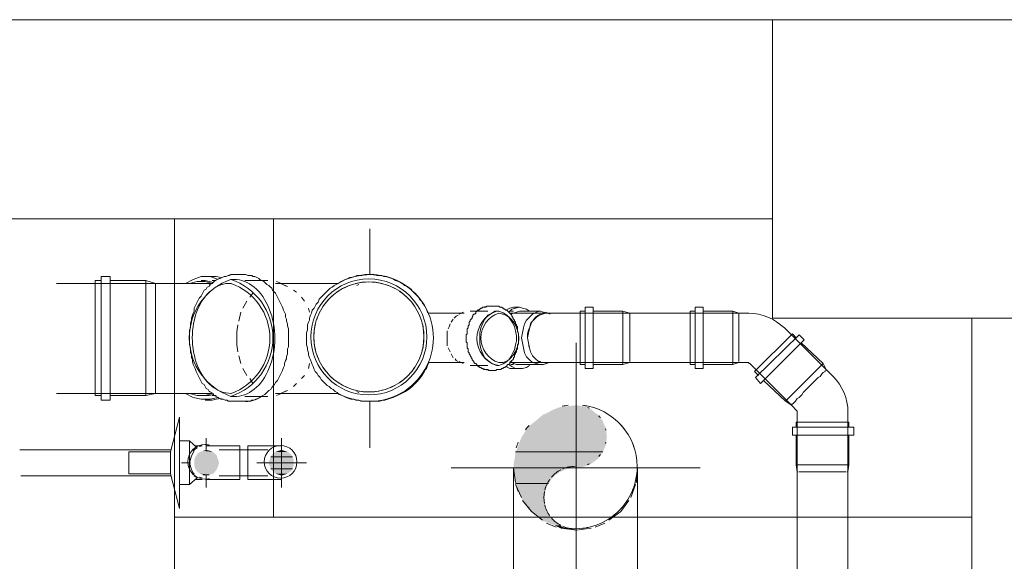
# Model space of a CAD drawing. Header units: millimetres. Extents: x 352 to 350573, y -22 to 37733.
# Tile 85 of 214: x 56899 to 58874, y 21064 to 22151. Entities that reach past the tile are written whole.
import ezdxf

# ---------------------------------------------------------------- set-up
doc = ezdxf.new("R2010")
doc.units = ezdxf.units.MM
for name, color, linetype, true_color in [('PDF$_83$-$Floor$Plan$-$В_Этаж$01_Сводный$A-DETL-MBND', 7, 'Continuous', 0xdd3700), ('PDF$_83$-$Floor$Plan$-$В_Этаж$01_Сводный$M-HVAC-DUCT-ANNO', 70, 'Continuous', 0x7fff00), ('PDF$_83$-$Floor$Plan$-$В_Этаж$01_Сводный$P-PIPE-CNTR', 150, 'Continuous', 0x007fff), ('PDF$_83$new_ifc_RVT-1-В_Этаж$01_Сводный$A-COLS', 7, 'Continuous', 0xdddd6e), ('PDF$_83$new_ifc_RVT-1-В_Этаж$01_Сводный$A-WALL', 7, 'Continuous', 0xdddd6e)]:
    doc.layers.add(name, color=color, linetype=linetype, true_color=true_color)
for name, color, linetype in [('PDF$_83$-$Floor$Plan$-$В_Этаж$01_Сводный$M-HVAC-DUCT', 5, 'Continuous'), ('PDF$_83$-$Floor$Plan$-$В_Этаж$01_Сводный$M-HVAC-DUCT-CNTR', 5, 'Continuous'), ('PDF$_83$-$Floor$Plan$-$В_Этаж$01_Сводный$P-PIPE', 3, 'Continuous')]:
    doc.layers.add(name, color=color, linetype=linetype)

msp = doc.modelspace()

# ---------------------------------------------------------------- linework, layer by layer
at = {"layer": 'PDF$_83$-$Floor$Plan$-$В_Этаж$01_Сводный$A-DETL-MBND', "lineweight": 0}
for points in [[(57080.6, 21627.4), (57152.2, 21627.4), (57172.1, 21621.4), (56973.1, 21621.4)], [(57062.7, 21627.4), (57050.7, 21627.4), (57050.7, 21512), (57050.7, 21396.6), (57062.7, 21396.6)], [(57152.2, 21627.4), (57152.2, 21512), (57152.2, 21396.6)], [(57172.1, 21617.4), (57172.1, 21615.4), (57172.1, 21617.4), (57172.1, 21621.4), (57174, 21621.4), (57176, 21621.4), (57182, 21621.4), (57186, 21621.4), (57190, 21621.4), (57195.9, 21621.4), (57199.9, 21621.4), (57203.9, 21621.4), (57209.9, 21621.4), (57213.8, 21621.4), (57217.8, 21621.4), (57221.8, 21621.4), (57225.8, 21621.4), (57229.7, 21621.4), (57233.7, 21621.4), (57237.7, 21621.4), (57241.7, 21621.4), (57245.7, 21621.4), (57249.6, 21621.4), (57251.6, 21621.4), (57255.6, 21621.4), (57285.4, 21621.4), (57271.5, 21625.4), (57255.6, 21625.4), (57239.7, 21621.4)], [(57297.4, 21629.4), (57281.5, 21635.3), (57263.6, 21635.3), (57247.6, 21629.4), (57231.7, 21621.4)], [(57287.4, 21623.4), (57279.5, 21625.4), (57271.5, 21627.4), (57263.6, 21627.4)], [(57303.3, 21633.3), (57293.4, 21635.3), (57285.4, 21635.3), (57271.5, 21635.3)], [(57293.4, 21627.4), (57285.4, 21627.4)], [(57331.2, 21639.3), (57327.2, 21639.3), (57323.2, 21639.3), (57319.3, 21637.3), (57317.3, 21637.3), (57313.3, 21635.3), (57309.3, 21635.3), (57305.3, 21633.3), (57301.4, 21631.4)], [(57384.9, 21627.4), (57380.9, 21629.4), (57378.9, 21631.4), (57375, 21633.3), (57371, 21635.3), (57367, 21635.3), (57365, 21637.3), (57361, 21637.3), (57357.1, 21637.3), (57353.1, 21639.3), (57349.1, 21639.3), (57347.1, 21639.3)], [(57414.7, 21625.4), (57424.7, 21621.4), (57422.7, 21621.4)], [(57172.1, 21607.5), (57172.1, 21603.5), (57172.1, 21607.5), (57172.1, 21615.4)], [(57281.5, 21617.4), (57279.5, 21619.4)], [(57579.8, 21619.4), (57575.9, 21617.4)], [(57172.1, 21593.6), (57172.1, 21585.6), (57172.1, 21593.6), (57172.1, 21603.5)], [(57172.1, 21571.7), (57172.1, 21563.7), (57172.1, 21571.7), (57172.1, 21585.6)], [(57902.1, 21573.7), (57890.1, 21573.7), (57882.2, 21571.7), (57874.2, 21567.7), (57872.2, 21569.7), (57870.3, 21569.7), (57870.3, 21571.7), (57868.3, 21571.7), (57866.3, 21573.7), (57864.3, 21573.7), (57862.3, 21573.7), (57860.3, 21575.7), (57858.3, 21575.7), (57856.3, 21575.7), (57854.3, 21575.7), (57852.4, 21575.7)], [(57922, 21565.7), (57916, 21569.7), (57908, 21571.7), (57902.1, 21573.7), (57894.1, 21571.7), (57886.2, 21569.7), (57880.2, 21563.7)], [(57890.1, 21565.7), (57884.2, 21565.7)], [(57943.9, 21565.7), (57902.1, 21565.7), (57896.1, 21563.7), (57890.1, 21561.7), (57884.2, 21559.7)], [(57955.8, 21561.7), (57949.8, 21563.7), (57941.9, 21565.7), (57935.9, 21563.7), (57927.9, 21559.7), (57922, 21553.8), (57916, 21547.8), (57912, 21539.9), (57910, 21531.9), (57908, 21522), (57906.1, 21512), (57908, 21502.1), (57910, 21492.1), (57912, 21482.2), (57916, 21474.2), (57922, 21468.2), (57927.9, 21462.3), (57935.9, 21460.3), (57941.9, 21458.3), (57949.8, 21458.3), (57955.8, 21460.3)], [(58049.3, 21565.7), (58109, 21565.7), (58122.9, 21561.7), (58003.5, 21561.7), (58001.5, 21561.7), (57999.6, 21561.7), (57997.6, 21561.7), (57995.6, 21561.7), (57993.6, 21561.7), (57991.6, 21561.7), (57989.6, 21561.7), (57987.6, 21561.7), (57985.6, 21561.7), (57983.6, 21561.7), (57981.6, 21561.7), (57979.7, 21561.7), (57977.7, 21561.7), (57975.7, 21561.7), (57973.7, 21561.7), (57971.7, 21561.7), (57969.7, 21561.7), (57967.7, 21561.7), (57965.7, 21561.7), (57953.8, 21561.7), (57947.8, 21559.7), (57939.9, 21557.8), (57933.9, 21553.8), (57927.9, 21545.8), (57924, 21539.9), (57922, 21529.9), (57920, 21522), (57918, 21512), (57920, 21502.1), (57922, 21492.1), (57924, 21484.2), (57927.9, 21476.2), (57933.9, 21470.2), (57939.9, 21464.3), (57947.8, 21462.3), (57953.8, 21462.3), (57965.7, 21462.3), (57967.7, 21462.3), (57969.7, 21462.3), (57971.7, 21462.3), (57973.7, 21462.3), (57975.7, 21462.3), (57977.7, 21462.3), (57979.7, 21462.3), (57981.6, 21462.3), (57983.6, 21462.3), (57985.6, 21462.3), (57987.6, 21462.3), (57989.6, 21462.3), (57991.6, 21462.3), (57993.6, 21462.3), (57995.6, 21462.3), (57997.6, 21462.3), (57999.6, 21462.3), (58001.5, 21462.3), (58003.5, 21462.3), (58122.9, 21462.3), (58341.7, 21462.3), (58329.8, 21458.3), (58270.1, 21458.3)], [(58033.4, 21565.7), (58023.4, 21565.7), (58023.4, 21512), (58023.4, 21458.3), (58033.4, 21458.3)], [(58109, 21565.7), (58109, 21512), (58109, 21458.3)], [(58254.2, 21565.7), (58244.2, 21565.7), (58244.2, 21458.3), (58254.2, 21458.3)], [(58329.8, 21565.7), (58329.8, 21458.3)], [(57172.1, 21484.2), (57172.1, 21476.2), (57172.1, 21484.2), (57172.1, 21512), (57172.1, 21537.9), (57172.1, 21545.8), (57172.1, 21563.7)], [(57172.1, 21545.8), (57172.1, 21537.9)], [(57882.2, 21462.3), (57953.8, 21462.3), (57947.8, 21462.3), (57939.9, 21464.3), (57933.9, 21470.2), (57927.9, 21476.2), (57924, 21484.2), (57922, 21492.1), (57920, 21502.1), (57918, 21512), (57918, 21520), (57920, 21527.9), (57924, 21535.9), (57926, 21543.8), (57931.9, 21549.8), (57935.9, 21553.8), (57941.9, 21557.8), (57947.8, 21559.7), (57953.8, 21561.7), (57882.2, 21561.7)], [(57933.9, 21553.8), (57931.9, 21549.8)], [(57943.9, 21559.7), (57939.9, 21557.8)], [(57963.7, 21559.7), (57953.8, 21563.7)], [(58341.7, 21561.7), (58341.7, 21559.7), (58341.7, 21561.7), (58122.9, 21561.7), (58122.9, 21559.7), (58122.9, 21561.7)], [(58122.9, 21559.7), (58122.9, 21557.8), (58122.9, 21553.8)], [(58122.9, 21557.8), (58122.9, 21553.8), (58122.9, 21549.8), (58122.9, 21543.8), (58122.9, 21539.9), (58122.9, 21529.9)], [(58122.9, 21543.8), (58122.9, 21549.8)], [(58341.7, 21557.8), (58341.7, 21553.8), (58341.7, 21557.8), (58341.7, 21559.7)], [(58341.7, 21549.8), (58341.7, 21543.8), (58341.7, 21549.8), (58341.7, 21553.8)], [(57922, 21529.9), (57920, 21525.9)], [(57926, 21543.8), (57924, 21539.9)], [(58122.9, 21539.9), (58122.9, 21529.9), (58122.9, 21525.9), (58122.9, 21496.1), (58122.9, 21492.1), (58122.9, 21484.2)], [(58122.9, 21496.1), (58122.9, 21512), (58122.9, 21525.9)], [(58341.7, 21539.9), (58341.7, 21529.9), (58341.7, 21539.9), (58341.7, 21543.8)], [(58341.7, 21525.9), (58341.7, 21512), (58341.7, 21496.1), (58341.7, 21525.9), (58341.7, 21529.9)], [(57172.1, 21512), (57172.1, 21512)], [(57172.1, 21512), (57172.1, 21512)], [(57918, 21512), (57918, 21512)], [(58122.9, 21512), (58122.9, 21512)], [(58341.7, 21512), (58341.7, 21512)], [(57920, 21496.1), (57922, 21492.1)], [(58122.9, 21492.1), (58122.9, 21484.2), (58122.9, 21480.2), (58122.9, 21472.2), (58122.9, 21470.2), (58122.9, 21464.3), (58122.9, 21470.2)], [(58341.7, 21492.1), (58341.7, 21484.2), (58341.7, 21492.1), (58341.7, 21496.1)], [(57172.1, 21460.3), (57172.1, 21450.3), (57172.1, 21460.3), (57172.1, 21476.2)], [(57924, 21484.2), (57926, 21480.2)], [(57931.9, 21472.2), (57933.9, 21470.2)], [(58122.9, 21472.2), (58122.9, 21480.2)], [(58341.7, 21480.2), (58341.7, 21472.2), (58341.7, 21480.2), (58341.7, 21484.2)], [(58341.7, 21470.2), (58341.7, 21464.3), (58341.7, 21470.2), (58341.7, 21472.2)], [(57172.1, 21436.4), (57172.1, 21430.5), (57172.1, 21436.4), (57172.1, 21450.3)], [(57852.4, 21446.4), (57854.3, 21446.4), (57856.3, 21448.4), (57858.3, 21448.4), (57860.3, 21448.4), (57862.3, 21448.4), (57864.3, 21448.4), (57866.3, 21450.3), (57868.3, 21450.3), (57870.3, 21452.3), (57872.2, 21452.3), (57874.2, 21454.3), (57882.2, 21450.3), (57890.1, 21450.3), (57902.1, 21450.3)], [(57880.2, 21458.3), (57886.2, 21454.3), (57894.1, 21450.3), (57902.1, 21450.3), (57908, 21450.3), (57916, 21452.3), (57922, 21456.3)], [(57884.2, 21464.3), (57890.1, 21460.3), (57896.1, 21458.3), (57902.1, 21458.3), (57943.9, 21458.3)], [(57884.2, 21458.3), (57890.1, 21458.3)], [(57939.9, 21464.3), (57943.9, 21464.3)], [(57953.8, 21460.3), (57963.7, 21462.3)], [(58049.3, 21458.3), (58109, 21458.3), (58122.9, 21462.3)], [(58122.9, 21464.3), (58122.9, 21464.3)], [(58122.9, 21462.3), (58122.9, 21462.3)], [(58122.9, 21462.3), (58122.9, 21462.3)], [(58341.7, 21464.3), (58341.7, 21464.3)], [(58341.7, 21462.3), (58341.7, 21462.3)], [(58341.7, 21462.3), (58341.7, 21462.3)], [(58457.1, 21317.1), (58457.1, 21257.4), (58459, 21243.5), (58459, 21362.8), (58459, 21364.8), (58447.1, 21376.7), (58435.2, 21384.7), (58391.4, 21426.5), (58435.2, 21384.7), (58447.1, 21376.7), (58447.1, 21378.7), (58449.1, 21378.7), (58447.1, 21378.7), (58447.1, 21376.7), (58363.6, 21460.3), (58361.6, 21460.3), (58361.6, 21462.3), (58341.7, 21462.3)], [(57172.1, 21420.5), (57172.1, 21414.5), (57172.1, 21420.5), (57172.1, 21430.5)], [(57239.7, 21400.6), (57255.6, 21396.6), (57271.5, 21396.6), (57285.4, 21400.6), (57255.6, 21400.6), (57253.6, 21400.6), (57249.6, 21400.6), (57247.6, 21400.6), (57243.7, 21400.6), (57239.7, 21400.6), (57235.7, 21400.6), (57231.7, 21400.6), (57227.8, 21400.6), (57223.8, 21400.6), (57219.8, 21400.6), (57215.8, 21400.6), (57209.9, 21400.6), (57205.9, 21400.6), (57201.9, 21400.6), (57197.9, 21400.6), (57192, 21400.6), (57188, 21400.6), (57184, 21400.6), (57178, 21400.6), (57174, 21400.6), (57172.1, 21400.6), (57172.1, 21404.6), (57172.1, 21406.6), (57172.1, 21414.5)], [(58480.9, 21412.5), (58480.9, 21412.5)], [(58480.9, 21412.5), (58480.9, 21412.5)], [(56973.1, 21400.6), (57172.1, 21400.6), (57152.2, 21396.6), (57080.6, 21396.6)], [(57172.1, 21406.6), (57172.1, 21404.6)], [(57231.7, 21400.6), (57247.6, 21392.7), (57263.6, 21388.7), (57281.5, 21388.7), (57297.4, 21392.7)], [(57263.6, 21396.6), (57271.5, 21396.6), (57279.5, 21396.6), (57287.4, 21398.6)], [(57271.5, 21386.7), (57285.4, 21386.7), (57293.4, 21388.7), (57303.3, 21390.7)], [(57279.5, 21404.6), (57281.5, 21404.6)], [(57285.4, 21396.6), (57293.4, 21396.6)], [(57301.4, 21390.7), (57303.3, 21388.7), (57307.3, 21388.7), (57311.3, 21386.7), (57315.3, 21386.7), (57317.3, 21384.7), (57321.2, 21384.7), (57325.2, 21384.7), (57329.2, 21384.7), (57331.2, 21384.7)], [(57422.7, 21400.6), (57424.7, 21400.6), (57414.7, 21396.6)], [(57575.9, 21404.6), (57579.8, 21402.6)], [(58562.5, 21333), (58562.5, 21342.9), (58457.1, 21342.9), (58457.1, 21333)], [(58562.5, 21257.4), (58457.1, 21257.4)], [(58459, 21243.5), (58461, 21243.5), (58459, 21243.5), (58459, 21004.8)], [(58490.9, 21243.5), (58482.9, 21243.5), (58478.9, 21243.5), (58471, 21243.5), (58469, 21243.5), (58463, 21243.5), (58469, 21243.5)], [(58463, 21243.5), (58463, 21243.5)], [(58471, 21243.5), (58478.9, 21243.5)], [(58536.6, 21243.5), (58528.7, 21243.5), (58524.7, 21243.5), (58494.9, 21243.5), (58490.9, 21243.5), (58482.9, 21243.5)], [(58494.9, 21243.5), (58524.7, 21243.5)], [(58542.6, 21243.5), (58548.6, 21243.5), (58542.6, 21243.5), (58536.6, 21243.5), (58528.7, 21243.5)], [(58552.5, 21243.5), (58556.5, 21243.5), (58552.5, 21243.5), (58548.6, 21243.5)], [(58556.5, 21243.5), (58556.5, 21243.5)], [(58560.5, 21004.8), (58560.5, 21243.5), (58558.5, 21243.5), (58560.5, 21243.5)]]:
    msp.add_lwpolyline(points, dxfattribs=at)
for points in [[(57062.7, 21386.7), (57080.6, 21386.7), (57080.6, 21512), (57080.6, 21635.3), (57062.7, 21635.3), (57062.7, 21512)], [(58033.4, 21450.3), (58049.3, 21450.3), (58049.3, 21512), (58049.3, 21573.7), (58033.4, 21573.7), (58033.4, 21512)], [(58270.1, 21450.3), (58270.1, 21573.7), (58254.2, 21573.7), (58254.2, 21450.3)], [(58373.5, 21444.4), (58449.1, 21520), (58457.1, 21512), (58449.1, 21520), (58373.5, 21444.4), (58381.5, 21436.4)], [(58385.4, 21420.5), (58473, 21508), (58463, 21518), (58375.5, 21432.4)], [(58385.4, 21420.5), (58473, 21508), (58463, 21518), (58375.5, 21432.4)], [(58510.8, 21442.4), (58508.8, 21440.4), (58510.8, 21442.4), (58514.7, 21444.4), (58514.7, 21446.4), (58514.7, 21444.4)], [(58494.9, 21426.5), (58490.9, 21422.5), (58494.9, 21426.5), (58500.8, 21432.4)], [(58504.8, 21434.4), (58500.8, 21432.4), (58504.8, 21434.4), (58508.8, 21440.4)], [(58480.9, 21412.5), (58471, 21402.6), (58469, 21398.6), (58471, 21402.6), (58490.9, 21422.5)], [(58455.1, 21384.7), (58453.1, 21382.7), (58455.1, 21384.7), (58459, 21390.7)], [(58463, 21392.7), (58459, 21390.7), (58463, 21392.7), (58469, 21398.6)], [(58449.1, 21378.7), (58453.1, 21382.7)], [(58449.1, 21317.1), (58572.4, 21317.1), (58572.4, 21333), (58449.1, 21333)]]:
    msp.add_lwpolyline(points, close=True, dxfattribs=at)
for points in [[(57538.1, 21621.4, -0.452537), (57719.1, 21561.7), (57717.1, 21563.7), (57715.1, 21569.7), (57713.1, 21573.7), (57711.1, 21577.6), (57707.1, 21581.6), (57705.2, 21585.6), (57701.2, 21589.6), (57699.2, 21593.6), (57695.2, 21597.5), (57691.2, 21601.5), (57687.3, 21605.5), (57685.3, 21609.5), (57681.3, 21611.5), (57677.3, 21615.4), (57671.3, 21617.4), (57667.4, 21621.4), (57663.4, 21623.4), (57659.4, 21625.4), (57653.4, 21627.4), (57649.5, 21629.4), (57645.5, 21631.4), (57639.5, 21633.3), (57635.5, 21635.3), (57629.6, 21635.3), (57625.6, 21637.3), (57619.6, 21637.3), (57615.6, 21637.3), (57609.7, 21639.3), (57605.7, 21639.3), (57601.7, 21639.3, 0.129749)], [(57673.3, 21404.6, -0.264492), (57538.1, 21400.6), (57540.1, 21398.6), (57546, 21396.6), (57550, 21394.6), (57554, 21392.7), (57559.9, 21390.7), (57563.9, 21388.7), (57569.9, 21388.7), (57573.9, 21386.7), (57579.8, 21386.7), (57583.8, 21384.7), (57589.8, 21384.7), (57593.8, 21384.7), (57599.7, 21384.7), (57601.7, 21384.7), (57607.7, 21384.7), (57611.7, 21384.7), (57617.6, 21384.7), (57621.6, 21384.7), (57627.6, 21386.7), (57631.6, 21386.7), (57637.5, 21388.7), (57641.5, 21390.7), (57647.5, 21392.7), (57651.4, 21394.6), (57655.4, 21396.6), (57661.4, 21398.6), (57665.4, 21400.6), (57669.3, 21402.6), (57673.3, 21406.6), (57677.3, 21408.6), (57681.3, 21412.5), (57685.3, 21414.5), (57689.2, 21418.5), (57693.2, 21422.5), (57697.2, 21426.5), (57701.2, 21430.5), (57703.2, 21434.4), (57707.1, 21438.4), (57709.1, 21442.4), (57711.1, 21446.4), (57715.1, 21450.3), (57717.1, 21456.3), (57719.1, 21460.3), (57719.1, 21462.3, -0.166468)]]:
    msp.add_lwpolyline(points, format="xyb", close=True, dxfattribs=at)
msp.add_lwpolyline([(58562.5, 21317.1), (58562.5, 21257.4), (58560.5, 21243.5), (58560.5, 21362.8, 0.205258), (58530.7, 21434.4), (58516.7, 21448.4), (58516.7, 21446.4), (58516.7, 21448.4), (58510.8, 21460.3), (58467, 21502.1), (58510.8, 21460.3), (58435.2, 21384.7), (58510.8, 21460.3), (58516.7, 21448.4), (58433.2, 21531.9, 0.185489), (58361.6, 21561.7), (58341.7, 21561.7), (58329.8, 21565.7), (58270.1, 21565.7)], format="xyb", dxfattribs=at)
at = {"layer": 'PDF$_83$-$Floor$Plan$-$В_Этаж$01_Сводный$A-DETL-MBND', "color": 150, "lineweight": 0, "true_color": 0x007fff}
for points in [[(57265.5, 21295.2), (57251.6, 21295.2)], [(57201.9, 21287.2), (56899.5, 21287.2)], [(56901.5, 21235.5), (57201.9, 21235.5)], [(57251.6, 21227.6), (57265.5, 21227.6)]]:
    msp.add_lwpolyline(points, dxfattribs=at)
at = {"layer": 'PDF$_83$-$Floor$Plan$-$В_Этаж$01_Сводный$A-DETL-MBND', "lineweight": 0}
for centre, radius, start, end in [((57842.9, 21535.7), 40, 90.755, 131.3201), ((57856, 21520.3), 75.2, 238.3428, 259.5821), ((57353.3, 21438), 53.6, 263.3729, 306.1142)]:
    msp.add_arc(centre, radius, start, end, dxfattribs=at)
at = {"layer": 'PDF$_83$-$Floor$Plan$-$В_Этаж$01_Сводный$M-HVAC-DUCT', "lineweight": 0}
for points in [[(57894.1, 21221.6), (57890.1, 21251.4), (57890.1, 21026.6), (58015.5, 21026.6), (58138.8, 21026.6), (58138.8, 21251.4), (58136.8, 21221.6)], [(57894.1, 21217.6), (57906.1, 21191.8)], [(58124.9, 21191.8), (58134.8, 21217.6)], [(57908, 21185.8), (57926, 21163.9), (57947.8, 21146)], [(58081.1, 21146), (58105, 21163.9), (58120.9, 21185.8)], [(57955.8, 21140), (57975.7, 21132.1)], [(58053.3, 21132.1), (58073.2, 21140)], [(57985.6, 21130.1), (58015.5, 21126.1), (58045.3, 21130.1)]]:
    msp.add_lwpolyline(points, dxfattribs=at)
at = {"layer": 'PDF$_83$-$Floor$Plan$-$В_Этаж$01_Сводный$M-HVAC-DUCT-ANNO', "color": 5, "lineweight": 0}
for points in [[(58039.4, 21374.9, 0.02347), (58027.9, 21376.8, -0.38063), (58137.9, 21253.3, -0.477107), (57987.6, 21131.7, 0.005512), (57990.3, 21131.1)], [(57897.5, 21208.7, 0.010189), (57899.4, 21204, -0.023471), (57895.3, 21214.9, 0.005681), (57896.2, 21212.2)], [(57920, 21171.4, 0.003547), (57921.2, 21170.1, -0.02347), (57913.8, 21179.1, 0.009634), (57916.7, 21175.3)]]:
    msp.add_lwpolyline(points, format="xyb", dxfattribs=at)
for points in [[(57999.2, 21376.8, 0.02347), (57987.6, 21374.9, -0.02347)], [(57921.2, 21336.5, 0.02347), (57913.8, 21327.5, -0.02347)], [(57899.4, 21302.6, 0.023471), (57895.3, 21291.7, -0.023471)]]:
    msp.add_lwpolyline(points, format="xyb", close=True, dxfattribs=at)
at = {"layer": 'PDF$_83$-$Floor$Plan$-$В_Этаж$01_Сводный$M-HVAC-DUCT-ANNO', "lineweight": 0}
for points in [[(58069.2, 21283.3), (57894.1, 21283.3), (58069.2, 21283.3)], [(57959.8, 21219.6), (57894.1, 21219.6), (57959.8, 21219.6)]]:
    msp.add_lwpolyline(points, dxfattribs=at)
at = {"layer": 'PDF$_83$-$Floor$Plan$-$В_Этаж$01_Сводный$M-HVAC-DUCT-ANNO', "color": 5, "lineweight": 0}
for centre, radius, start, end in [((58013.5, 21314.9), 62.7, 62.8308, 66.6923), ((58013.5, 21314.9), 62.7, 36.2003, 40.5833), ((58013.5, 21314.9), 62.7, 11.0028, 13.6282), ((58013.5, 21253.3), 124.3, 36.6449, 42.0228), ((58013.5, 21315), 62.7, 346.3718, 348.9972), ((58013.5, 21253.3), 124.3, 17.9789, 23.3571), ((58013.5, 21315), 62.7, 319.4167, 323.7997), ((58013.5, 21191.6), 62.7, 90, 113.3075), ((58013.5, 21315), 62.7, 293.3077, 297.1692), ((58013.5, 21191.6), 62.7, 117.1692, 139.4165), ((58013.5, 21191.6), 62.7, 143.8001, 166.3714), ((58013.6, 21253.3), 124.3, 340.719, 342.021), ((58013.5, 21191.6), 62.7, 168.9972, 191.0028), ((58013.6, 21253.3), 124.3, 336.6427, 338.9779), ((58013.5, 21191.6), 62.7, 193.6286, 216.1999), ((58013.5, 21253.3), 124.3, 317.9769, 318.7899), ((58013.5, 21253.3), 124.3, 321.1469, 323.3548), ((58013.5, 21191.6), 62.7, 220.5835, 242.8308), ((58013.5, 21191.6), 62.7, 246.6925, 270), ((58013.5, 21253.3), 124.3, 280.7614, 282.0247), ((58013.5, 21253.3), 124.3, 261.7384, 263.3532), ((58013.5, 21253.3), 124.3, 276.6468, 278.2616)]:
    msp.add_arc(centre, radius, start, end, dxfattribs=at)
at = {"layer": 'PDF$_83$-$Floor$Plan$-$В_Этаж$01_Сводный$M-HVAC-DUCT-ANNO', "transparency": 33554559}
for points in [[(57971.7, 21368.8), (58057.2, 21358.8), (57951.8, 21358.8)], [(57981.6, 21372.8), (58045.3, 21368.8), (57971.7, 21368.8)], [(58045.3, 21368.8), (57971.7, 21368.8), (58057.2, 21358.8)], [(57997.6, 21374.8), (58035.4, 21372.8), (57981.6, 21372.8)], [(58035.4, 21372.8), (57981.6, 21372.8), (58045.3, 21368.8)], [(58015.5, 21376.7), (58031.4, 21374.8), (57997.6, 21374.8)], [(58031.4, 21374.8), (57997.6, 21374.8), (58035.4, 21372.8)], [(57949.8, 21358.8), (58069.2, 21344.9), (57933.9, 21344.9)], [(57951.8, 21358.8), (58059.2, 21358.8), (57949.8, 21358.8)], [(58059.2, 21358.8), (57949.8, 21358.8), (58069.2, 21344.9)], [(58057.2, 21358.8), (57951.8, 21358.8), (58059.2, 21358.8)], [(57918, 21331), (58077.1, 21313.1), (57906.1, 21313.1)], [(57926, 21338.9), (58075.1, 21331), (57918, 21331)], [(58075.1, 21331), (57918, 21331), (58077.1, 21313.1)], [(57933.9, 21344.9), (58071.2, 21338.9), (57926, 21338.9)], [(58071.2, 21338.9), (57926, 21338.9), (58075.1, 21331)], [(58069.2, 21344.9), (57933.9, 21344.9), (58071.2, 21338.9)], [(57906.1, 21313.1), (58075.1, 21297.2), (57900.1, 21297.2)], [(58077.1, 21313.1), (57906.1, 21313.1), (58075.1, 21297.2)], [(57900.1, 21297.2), (58069.2, 21283.3), (57894.1, 21283.3)], [(58075.1, 21297.2), (57900.1, 21297.2), (58069.2, 21283.3)], [(57892.1, 21269.3), (58045.3, 21259.4), (57890.1, 21259.4)], [(57894.1, 21283.3), (58059.2, 21269.3), (57892.1, 21269.3)], [(58059.2, 21269.3), (57892.1, 21269.3), (58045.3, 21259.4)], [(57894.1, 21283.3), (58069.2, 21283.3), (58069.2, 21283.3)], [(58069.2, 21283.3), (57894.1, 21283.3), (58059.2, 21269.3)], [(58045.3, 21259.4), (57890.1, 21259.4), (58031.4, 21253.4)], [(57890.1, 21259.4), (58031.4, 21253.4), (57890.1, 21253.4)], [(58031.4, 21253.4), (57890.1, 21253.4), (58015.5, 21251.4)], [(57890.1, 21253.4), (58015.5, 21251.4), (57890.1, 21251.4)], [(58015.5, 21251.4), (57890.1, 21251.4), (57997.6, 21249.4)], [(57890.1, 21251.4), (57997.6, 21249.4), (57890.1, 21249.4)], [(57997.6, 21249.4), (57890.1, 21249.4), (57983.6, 21243.5)], [(57890.1, 21249.4), (57983.6, 21243.5), (57890.1, 21243.5)], [(57983.6, 21243.5), (57890.1, 21243.5), (57969.7, 21233.5)], [(57890.1, 21243.5), (57969.7, 21233.5), (57892.1, 21233.5)], [(57969.7, 21233.5), (57892.1, 21233.5), (57959.8, 21219.6)], [(57892.1, 21233.5), (57959.8, 21219.6), (57894.1, 21219.6)], [(57894.1, 21219.6), (57959.8, 21219.6), (57959.8, 21219.6)], [(57959.8, 21219.6), (57894.1, 21219.6), (57953.8, 21205.7)], [(57894.1, 21219.6), (57953.8, 21205.7), (57900.1, 21205.7)], [(57953.8, 21205.7), (57900.1, 21205.7), (57951.8, 21189.8)], [(57900.1, 21205.7), (57951.8, 21189.8), (57906.1, 21189.8)], [(57951.8, 21189.8), (57906.1, 21189.8), (57953.8, 21171.9)], [(57906.1, 21189.8), (57953.8, 21171.9), (57918, 21171.9)], [(57953.8, 21171.9), (57918, 21171.9), (57957.8, 21163.9)], [(57918, 21171.9), (57957.8, 21163.9), (57926, 21163.9)], [(57957.8, 21163.9), (57926, 21163.9), (57959.8, 21157.9)], [(57926, 21163.9), (57959.8, 21157.9), (57933.9, 21157.9)], [(57959.8, 21157.9), (57933.9, 21157.9), (57969.7, 21144)], [(57933.9, 21157.9), (57969.7, 21144), (57949.8, 21144)], [(57969.7, 21144), (57949.8, 21144), (57971.7, 21144)], [(57949.8, 21144), (57971.7, 21144), (57951.8, 21144)], [(57971.7, 21144), (57951.8, 21144), (57981.6, 21136.1)], [(57951.8, 21144), (57981.6, 21136.1), (57971.7, 21136.1)], [(57971.7, 21136.1), (57983.6, 21130.1), (57993.6, 21130.1)], [(57971.7, 21136.1), (57981.6, 21136.1), (57993.6, 21130.1)], [(57983.6, 21130.1), (57993.6, 21130.1), (57997.6, 21128.1)]]:
    msp.add_solid(points, dxfattribs=at)
at = {"layer": 'PDF$_83$-$Floor$Plan$-$В_Этаж$01_Сводный$M-HVAC-DUCT-CNTR', "lineweight": 0}
for points in [[(58015.5, 21376.7), (58015.5, 21502.1), (58015.5, 21000.8)], [(58138.8, 21251.4), (58264.1, 21251.4), (57764.8, 21251.4), (57890.1, 21251.4)]]:
    msp.add_lwpolyline(points, dxfattribs=at)
at = {"layer": 'PDF$_83$-$Floor$Plan$-$В_Этаж$01_Сводный$P-PIPE', "color": 22, "lineweight": 0, "true_color": 0xdd3700}
for points in [[(57347.1, 21639.3), (57331.2, 21639.3), (57327.2, 21639.3), (57323.2, 21639.3), (57319.3, 21637.3), (57317.3, 21637.3), (57313.3, 21635.3), (57309.3, 21635.3), (57305.3, 21633.3), (57301.4, 21631.4), (57299.4, 21631.4), (57295.4, 21629.4), (57291.4, 21627.4), (57287.4, 21623.4), (57285.4, 21621.4), (57281.5, 21619.4), (57279.5, 21615.4), (57275.5, 21613.5), (57273.5, 21609.5), (57269.5, 21607.5), (57267.5, 21603.5), (57265.5, 21599.5), (57263.6, 21595.6), (57259.6, 21591.6), (57257.6, 21587.6), (57255.6, 21583.6), (57253.6, 21579.6), (57251.6, 21575.7), (57249.6, 21571.7), (57249.6, 21565.7), (57247.6, 21561.7), (57245.7, 21557.8), (57243.7, 21551.8), (57243.7, 21547.8), (57241.7, 21541.8), (57241.7, 21537.9), (57241.7, 21531.9), (57239.7, 21527.9), (57239.7, 21522), (57239.7, 21518), (57239.7, 21512), (57239.7, 21508), (57239.7, 21502.1), (57239.7, 21498.1), (57241.7, 21492.1), (57241.7, 21488.1), (57241.7, 21482.2), (57243.7, 21478.2), (57243.7, 21472.2), (57245.7, 21468.2), (57245.7, 21464.3), (57247.6, 21458.3), (57249.6, 21454.3), (57251.6, 21450.3), (57253.6, 21444.4), (57255.6, 21440.4), (57257.6, 21436.4), (57259.6, 21432.4), (57261.6, 21428.5), (57263.6, 21424.5), (57265.5, 21420.5), (57269.5, 21418.5), (57271.5, 21414.5), (57273.5, 21410.6), (57277.5, 21408.6), (57279.5, 21404.6), (57283.5, 21402.6), (57287.4, 21400.6), (57289.4, 21396.6), (57293.4, 21394.6), (57297.4, 21392.7), (57299.4, 21390.7), (57303.3, 21388.7), (57307.3, 21388.7), (57311.3, 21386.7), (57315.3, 21386.7), (57317.3, 21384.7), (57321.2, 21384.7), (57325.2, 21384.7), (57329.2, 21384.7), (57331.2, 21384.7), (57347.1, 21384.7), (57351.1, 21384.7), (57355.1, 21384.7), (57359, 21384.7), (57363, 21384.7), (57365, 21386.7), (57369, 21386.7), (57373, 21388.7), (57376.9, 21390.7), (57380.9, 21392.7), (57382.9, 21394.6), (57386.9, 21396.6), (57390.9, 21398.6), (57392.9, 21400.6), (57396.8, 21404.6), (57398.8, 21406.6), (57402.8, 21408.6), (57404.8, 21412.5), (57408.8, 21416.5), (57410.8, 21418.5), (57412.7, 21422.5), (57416.7, 21426.5), (57418.7, 21430.5), (57420.7, 21434.4), (57422.7, 21438.4), (57424.7, 21442.4), (57426.7, 21446.4), (57428.7, 21452.3), (57430.7, 21456.3), (57430.7, 21460.3), (57432.6, 21466.3), (57434.6, 21470.2), (57434.6, 21474.2), (57436.6, 21480.2), (57436.6, 21484.2), (57436.6, 21490.1), (57438.6, 21494.1), (57438.6, 21500.1), (57438.6, 21504), (57438.6, 21510), (57438.6, 21516), (57438.6, 21520), (57438.6, 21525.9), (57438.6, 21529.9), (57436.6, 21535.9), (57436.6, 21539.9), (57434.6, 21545.8), (57434.6, 21549.8), (57432.6, 21553.8), (57432.6, 21559.7), (57430.7, 21563.7), (57428.7, 21567.7), (57426.7, 21573.7), (57424.7, 21577.6), (57422.7, 21581.6), (57420.7, 21585.6), (57418.7, 21589.6), (57416.7, 21593.6), (57414.7, 21597.5), (57412.7, 21601.5), (57408.8, 21605.5), (57406.8, 21607.5), (57404.8, 21611.5), (57400.8, 21615.4), (57398.8, 21617.4), (57394.8, 21619.4), (57390.9, 21623.4), (57388.9, 21625.4), (57384.9, 21627.4), (57380.9, 21629.4), (57378.9, 21631.4), (57375, 21633.3), (57371, 21635.3), (57367, 21635.3), (57365, 21637.3), (57361, 21637.3), (57357.1, 21637.3), (57353.1, 21639.3), (57349.1, 21639.3)], [(57842.4, 21446.4), (57852.4, 21446.4), (57854.3, 21446.4), (57856.3, 21448.4), (57858.3, 21448.4), (57860.3, 21448.4), (57862.3, 21448.4), (57864.3, 21448.4), (57866.3, 21450.3), (57868.3, 21450.3), (57870.3, 21452.3), (57872.2, 21452.3), (57874.2, 21454.3), (57876.2, 21454.3), (57876.2, 21456.3), (57878.2, 21458.3), (57880.2, 21458.3), (57882.2, 21460.3), (57882.2, 21462.3), (57884.2, 21464.3), (57886.2, 21466.3), (57888.2, 21468.2), (57890.1, 21470.2), (57890.1, 21472.2), (57892.1, 21474.2), (57892.1, 21478.2), (57894.1, 21480.2), (57894.1, 21482.2), (57896.1, 21484.2), (57896.1, 21486.1), (57896.1, 21488.1), (57898.1, 21490.1), (57898.1, 21494.1), (57898.1, 21496.1), (57898.1, 21498.1), (57900.1, 21500.1), (57900.1, 21504), (57900.1, 21506), (57900.1, 21508), (57900.1, 21510), (57900.1, 21514), (57900.1, 21516), (57900.1, 21518), (57900.1, 21520), (57898.1, 21523.9), (57898.1, 21525.9), (57898.1, 21527.9), (57898.1, 21529.9), (57898.1, 21533.9), (57896.1, 21535.9), (57896.1, 21537.9), (57894.1, 21539.9), (57894.1, 21541.8), (57894.1, 21543.8), (57892.1, 21545.8), (57892.1, 21547.8), (57890.1, 21549.8), (57888.2, 21551.8), (57888.2, 21553.8), (57886.2, 21555.8), (57886.2, 21557.8), (57884.2, 21559.7), (57882.2, 21561.7), (57880.2, 21563.7), (57878.2, 21565.7), (57876.2, 21567.7), (57874.2, 21567.7), (57872.2, 21569.7), (57870.3, 21569.7), (57870.3, 21571.7), (57868.3, 21571.7), (57866.3, 21573.7), (57864.3, 21573.7), (57862.3, 21573.7), (57860.3, 21575.7), (57858.3, 21575.7), (57856.3, 21575.7), (57854.3, 21575.7), (57852.4, 21575.7), (57842.4, 21575.7), (57840.4, 21575.7), (57838.4, 21575.7), (57836.4, 21575.7), (57834.5, 21573.7), (57832.5, 21573.7), (57830.5, 21573.7), (57828.5, 21573.7), (57826.5, 21571.7), (57824.5, 21571.7), (57822.5, 21569.7), (57820.5, 21567.7), (57818.5, 21565.7), (57816.5, 21565.7), (57814.6, 21563.7), (57814.6, 21561.7), (57812.6, 21559.7), (57810.6, 21559.7), (57808.6, 21557.8), (57808.6, 21555.8), (57806.6, 21553.8), (57806.6, 21551.8), (57804.6, 21549.8), (57802.6, 21547.8), (57802.6, 21545.8), (57800.6, 21543.8), (57800.6, 21541.8), (57800.6, 21537.9), (57798.6, 21535.9), (57798.6, 21533.9), (57798.6, 21531.9), (57796.7, 21529.9), (57796.7, 21527.9), (57796.7, 21523.9), (57796.7, 21522), (57796.7, 21520), (57794.7, 21518), (57794.7, 21514), (57794.7, 21512), (57794.7, 21510), (57794.7, 21506), (57794.7, 21504), (57796.7, 21502.1), (57796.7, 21500.1), (57796.7, 21496.1), (57796.7, 21494.1), (57796.7, 21492.1), (57798.6, 21490.1), (57798.6, 21488.1), (57798.6, 21484.2), (57800.6, 21482.2), (57800.6, 21480.2), (57802.6, 21478.2), (57802.6, 21476.2), (57804.6, 21474.2), (57804.6, 21472.2), (57806.6, 21470.2), (57806.6, 21468.2), (57808.6, 21466.3), (57810.6, 21464.3), (57810.6, 21462.3), (57812.6, 21460.3), (57814.6, 21460.3), (57816.5, 21458.3), (57816.5, 21456.3), (57818.5, 21456.3), (57820.5, 21454.3), (57822.5, 21452.3), (57824.5, 21452.3), (57826.5, 21450.3), (57828.5, 21450.3), (57830.5, 21448.4), (57832.5, 21448.4), (57834.5, 21448.4), (57836.4, 21448.4), (57838.4, 21448.4), (57840.4, 21446.4)]]:
    msp.add_lwpolyline(points, close=True, dxfattribs=at)
for points in [[(57329.2, 21629.4), (57323.2, 21629.4, 0.711864), (57323.2, 21394.6), (57329.2, 21394.6)], [(57790.7, 21561.7), (57719.1, 21561.7, 0.452537), (57538.1, 21621.4), (57412.7, 21621.4)], [(57492.7, 21540.6, 0.061244), (57489.4, 21513.9, 0.061244), (57492.7, 21487.1)], [(57706.9, 21487.1, 0.061244), (57710.2, 21513.9, 0.061244), (57706.9, 21540.6)], [(57412.7, 21400.6), (57538.1, 21400.6, 0.264492), (57673.3, 21404.6, 0.166468), (57719.1, 21462.3), (57790.7, 21462.3)]]:
    msp.add_lwpolyline(points, format="xyb", dxfattribs=at)
for points in [[(57396.8, 21627.4), (57351.1, 21627.4)], [(57422.7, 21621.4), (57436.6, 21615.4), (57430.7, 21617.4)], [(57454.5, 21603.5), (57448.6, 21607.5)], [(57355.1, 21585.6), (57347.1, 21571.7)], [(57367, 21601.5), (57361, 21593.6)], [(57470.4, 21585.6), (57464.5, 21593.6)], [(57480.4, 21563.7), (57478.4, 21571.7)], [(57838.4, 21565.7), (57802.6, 21565.7)], [(57343.1, 21563.7), (57339.1, 21545.8)], [(57768.8, 21549.8), (57764.8, 21543.8)], [(57778.8, 21557.8), (57774.8, 21555.8), (57770.8, 21551.8)], [(57788.7, 21563.7), (57780.7, 21559.7)], [(57337.2, 21537.9), (57335.2, 21523.9), (57335.2, 21512), (57335.2, 21498.1), (57337.2, 21484.2)], [(57756.9, 21525.9), (57756.9, 21518), (57756.9, 21512), (57756.9, 21504), (57756.9, 21496.1)], [(57762.8, 21539.9), (57760.9, 21533.9), (57758.9, 21529.9)], [(57826.5, 21512), (57826.5, 21512)], [(57758.9, 21492.1), (57760.9, 21488.1), (57762.8, 21484.2)], [(57339.1, 21476.2), (57343.1, 21460.3)], [(57764.8, 21480.2), (57768.8, 21472.2)], [(57772.8, 21470.2), (57774.8, 21466.3), (57778.8, 21464.3)], [(57347.1, 21450.3), (57355.1, 21436.4)], [(57478.4, 21450.3), (57480.4, 21460.3)], [(57780.7, 21464.3), (57788.7, 21460.3)], [(57802.6, 21456.3), (57838.4, 21456.3)], [(57361, 21430.5), (57367, 21420.5)], [(57464.5, 21430.5), (57470.4, 21436.4)], [(57448.6, 21414.5), (57454.5, 21420.5)], [(57351.1, 21394.6), (57396.8, 21394.6)], [(57430.7, 21404.6), (57436.6, 21406.6), (57422.7, 21400.6)]]:
    msp.add_lwpolyline(points, dxfattribs=at)
for points in [[(57601.7, 21639.3), (57597.7, 21639.3), (57591.8, 21639.3), (57585.8, 21637.3), (57581.8, 21637.3), (57575.9, 21637.3), (57571.9, 21635.3), (57565.9, 21633.3), (57561.9, 21633.3), (57558, 21631.4), (57552, 21629.4), (57548, 21627.4), (57544, 21625.4), (57538.1, 21621.4), (57534.1, 21619.4), (57530.1, 21617.4), (57526.1, 21613.5), (57522.2, 21611.5), (57518.2, 21607.5), (57514.2, 21603.5), (57510.2, 21599.5), (57506.2, 21595.6), (57504.2, 21593.6), (57500.3, 21589.6), (57498.3, 21583.6), (57494.3, 21579.6), (57492.3, 21575.7), (57490.3, 21571.7), (57486.3, 21567.7), (57484.4, 21561.7), (57482.4, 21557.8), (57480.4, 21551.8), (57480.4, 21547.8), (57478.4, 21543.8), (57476.4, 21537.9), (57476.4, 21533.9), (57476.4, 21527.9), (57474.4, 21522), (57474.4, 21518), (57474.4, 21512), (57474.4, 21508), (57474.4, 21502.1), (57474.4, 21498.1), (57476.4, 21492.1), (57476.4, 21488.1), (57478.4, 21482.2), (57478.4, 21478.2), (57480.4, 21472.2), (57482.4, 21468.2), (57484.4, 21462.3), (57486.3, 21458.3), (57488.3, 21454.3), (57490.3, 21448.4), (57492.3, 21444.4), (57496.3, 21440.4), (57498.3, 21436.4), (57502.3, 21432.4), (57504.2, 21428.5), (57508.2, 21424.5), (57512.2, 21420.5), (57516.2, 21416.5), (57520.2, 21414.5), (57524.1, 21410.6), (57528.1, 21408.6), (57532.1, 21404.6), (57536.1, 21402.6), (57540.1, 21398.6), (57546, 21396.6), (57550, 21394.6), (57554, 21392.7), (57559.9, 21390.7), (57563.9, 21388.7), (57569.9, 21388.7), (57573.9, 21386.7), (57579.8, 21386.7), (57583.8, 21384.7), (57589.8, 21384.7), (57593.8, 21384.7), (57599.7, 21384.7), (57601.7, 21384.7, 1.000488)], [(57599.8, 21630.2, 1), (57599.8, 21397.5, 1)], [(57599.8, 21624.3, 1), (57599.8, 21403.5, 1)], [(57856.3, 21456.3), (57860.3, 21456.3), (57852.4, 21458.3), (57846.4, 21460.3), (57838.4, 21466.3), (57832.5, 21472.2), (57828.5, 21480.2), (57824.5, 21490.1), (57822.5, 21500.1), (57822.5, 21512), (57822.5, 21522), (57824.5, 21531.9), (57828.5, 21541.8), (57832.5, 21549.8), (57838.4, 21557.8), (57846.4, 21561.7), (57852.4, 21565.7), (57860.3, 21565.7), (57856.3, 21565.7, 0.72743)], [(57860.3, 21462.3), (57868.3, 21462.3), (57874.2, 21464.3), (57880.2, 21468.2), (57884.2, 21474.2), (57888.2, 21482.2), (57892.1, 21488.1), (57894.1, 21498.1), (57896.1, 21506), (57896.1, 21516), (57894.1, 21525.9), (57892.1, 21533.9), (57888.2, 21541.8), (57884.2, 21547.8), (57880.2, 21553.8), (57874.2, 21557.8), (57868.3, 21559.7), (57860.3, 21561.7, 0.72)]]:
    msp.add_lwpolyline(points, format="xyb", close=True, dxfattribs=at)
at = {"layer": 'PDF$_83$-$Floor$Plan$-$В_Этаж$01_Сводный$P-PIPE', "color": 150, "lineweight": 0, "true_color": 0x007fff}
msp.add_lwpolyline([(57201.9, 21239.5), (57219.8, 21169.9), (57219.8, 21352.9), (57201.9, 21283.3), (57118.4, 21283.3), (57118.4, 21239.5)], close=True, dxfattribs=at)
for points in [[(57247.5, 21285.5, -0.019991), (57249.6, 21287.2), (57255.6, 21291.2), (57239.7, 21305.1), (57219.8, 21305.1)], [(57280.3, 21296.9, 0.063265), (57271.6, 21298, 1), (57271.6, 21228.4, 0.063265), (57280.3, 21229.5)]]:
    msp.add_lwpolyline(points, format="xyb", dxfattribs=at)
for points in [[(57239.7, 21217.6), (57239.7, 21261.4), (57239.7, 21305.1)], [(57273.5, 21235.5), (57273.5, 21227.6), (57341.1, 21227.6), (57341.1, 21261.4), (57341.1, 21295.2), (57273.5, 21295.2), (57273.5, 21287.2)], [(57424.7, 21295.2), (57396.8, 21295.2), (57357.1, 21295.2), (57357.1, 21261.4), (57357.1, 21227.6), (57396.8, 21227.6), (57424.7, 21227.6)], [(57201.9, 21239.5), (57201.9, 21283.3)], [(57249.6, 21285.2), (57243.7, 21275.3), (57239.7, 21261.4), (57243.7, 21247.4), (57249.6, 21237.5)], [(57396.8, 21287.2), (57299.4, 21287.2)], [(57219.8, 21217.6), (57239.7, 21217.6), (57255.6, 21231.5), (57249.6, 21235.5)], [(57299.4, 21235.5), (57396.8, 21235.5)]]:
    msp.add_lwpolyline(points, dxfattribs=at)
msp.add_lwpolyline([(57389.9, 21263.2, 1), (57455.6, 21263.2, 1)], format="xyb", close=True, dxfattribs=at)
at = {"layer": 'PDF$_83$-$Floor$Plan$-$В_Этаж$01_Сводный$P-PIPE', "lineweight": 0}
for points in [[(57446.6, 21273.3), (57402.8, 21273.3), (57446.6, 21273.3)], [(57446.6, 21249.4), (57402.8, 21249.4), (57446.6, 21249.4)], [(57279.5, 21237.5), (57267.5, 21237.5), (57279.5, 21237.5)], [(57279.5, 21237.5), (57267.5, 21237.5), (57279.5, 21237.5)]]:
    msp.add_lwpolyline(points, dxfattribs=at)
at = {"layer": 'PDF$_83$-$Floor$Plan$-$В_Этаж$01_Сводный$P-PIPE', "color": 22, "lineweight": 0, "true_color": 0xdd3700}
for centre, radius, start, end in [((57283.4, 21512), 123.9, 288.7362, 71.2638), ((57599.8, 21513.9), 110.4, 75.9814, 104.0186), ((57284, 21511), 117.2, 289.5708, 70.4292), ((57599.8, 21513.9), 110.4, 123.437, 132.2315), ((57599.8, 21513.9), 110.4, 108.5779, 118.0811), ((57599.8, 21513.9), 110.4, 61.9189, 71.4221), ((57599.8, 21513.9), 110.4, 47.7685, 56.563), ((57599.8, 21513.9), 110.4, 137.7685, 146.563), ((57599.8, 21513.9), 110.4, 33.437, 42.2315), ((57599.8, 21513.9), 110.4, 151.9189, 161.4221), ((57599.8, 21513.9), 110.4, 18.5779, 28.0811), ((57842.9, 21511), 57.4, 287.6501, 72.3499), ((57599.8, 21513.9), 110.4, 198.5779, 208.0811), ((57599.8, 21513.9), 110.4, 331.9189, 341.4221), ((57599.8, 21513.9), 110.4, 213.437, 222.2315), ((57599.8, 21513.9), 110.4, 317.7685, 326.563), ((57599.8, 21513.9), 110.4, 227.7685, 236.563), ((57599.8, 21513.9), 110.4, 303.437, 312.2315), ((57599.8, 21513.9), 110.4, 241.9189, 251.4221), ((57599.8, 21513.9), 110.4, 288.5779, 298.0811), ((57599.8, 21513.9), 110.4, 255.9814, 284.0186)]:
    msp.add_arc(centre, radius, start, end, dxfattribs=at)
at = {"layer": 'PDF$_83$-$Floor$Plan$-$В_Этаж$01_Сводный$P-PIPE', "color": 150, "lineweight": 0, "true_color": 0x007fff}
for start, end in [(100.4534, 110.7971), (163.3225, 166.6735), (193.3262, 196.2099), (221.4569, 227.5762), (249.2029, 259.5466)]:
    msp.add_arc((57271.6, 21263.2), 32.8, start, end, dxfattribs=at)
at = {"layer": 'PDF$_83$-$Floor$Plan$-$В_Этаж$01_Сводный$P-PIPE', "color": 22, "lineweight": 0, "true_color": 0xdd3700}
for centre, major_axis, ratio, start_param, end_param in [((57330.5, 21512), (-1.7, 117.4), 0.686038, 3.103889, 6.278797), ((57321.5, 21511), (-1.8, 110.4), 0.687015, 6.237646, 9.423831)]:
    msp.add_ellipse(centre, major_axis=major_axis, ratio=ratio, start_param=start_param, end_param=end_param, dxfattribs=at)
at = {"layer": 'PDF$_83$-$Floor$Plan$-$В_Этаж$01_Сводный$P-PIPE', "transparency": 33554559}
for points in [[(57251.6, 21273.3), (57297.4, 21267.3), (57249.6, 21267.3)], [(57251.6, 21273.3), (57297.4, 21267.3), (57249.6, 21267.3)], [(57253.6, 21275.3), (57295.4, 21273.3), (57251.6, 21273.3)], [(57253.6, 21275.3), (57295.4, 21273.3), (57251.6, 21273.3)], [(57295.4, 21273.3), (57251.6, 21273.3), (57297.4, 21267.3)], [(57295.4, 21273.3), (57251.6, 21273.3), (57297.4, 21267.3)], [(57255.6, 21279.3), (57295.4, 21275.3), (57253.6, 21275.3)], [(57255.6, 21279.3), (57295.4, 21275.3), (57253.6, 21275.3)], [(57295.4, 21275.3), (57253.6, 21275.3), (57295.4, 21273.3)], [(57295.4, 21275.3), (57253.6, 21275.3), (57295.4, 21273.3)], [(57261.6, 21283.3), (57291.4, 21279.3), (57255.6, 21279.3)], [(57261.6, 21283.3), (57291.4, 21279.3), (57255.6, 21279.3)], [(57291.4, 21279.3), (57255.6, 21279.3), (57295.4, 21275.3)], [(57291.4, 21279.3), (57255.6, 21279.3), (57295.4, 21275.3)], [(57267.5, 21285.2), (57287.4, 21283.3), (57261.6, 21283.3)], [(57267.5, 21285.2), (57287.4, 21283.3), (57261.6, 21283.3)], [(57287.4, 21283.3), (57261.6, 21283.3), (57291.4, 21279.3)], [(57287.4, 21283.3), (57261.6, 21283.3), (57291.4, 21279.3)], [(57273.5, 21287.2), (57281.5, 21285.2), (57267.5, 21285.2)], [(57273.5, 21287.2), (57281.5, 21285.2), (57267.5, 21285.2)], [(57281.5, 21285.2), (57267.5, 21285.2), (57287.4, 21283.3)], [(57281.5, 21285.2), (57267.5, 21285.2), (57287.4, 21283.3)], [(57402.8, 21273.3), (57448.6, 21267.3), (57400.8, 21267.3)], [(57406.8, 21279.3), (57446.6, 21273.3), (57402.8, 21273.3)], [(57402.8, 21273.3), (57446.6, 21273.3), (57446.6, 21273.3)], [(57446.6, 21273.3), (57402.8, 21273.3), (57448.6, 21267.3)], [(57412.7, 21283.3), (57442.6, 21279.3), (57406.8, 21279.3)], [(57442.6, 21279.3), (57406.8, 21279.3), (57446.6, 21273.3)], [(57418.7, 21285.2), (57436.6, 21283.3), (57412.7, 21283.3)], [(57436.6, 21283.3), (57412.7, 21283.3), (57442.6, 21279.3)], [(57424.7, 21287.2), (57430.7, 21285.2), (57418.7, 21285.2)], [(57430.7, 21285.2), (57418.7, 21285.2), (57436.6, 21283.3)], [(57297.4, 21267.3), (57249.6, 21267.3), (57299.4, 21261.4)], [(57249.6, 21267.3), (57299.4, 21261.4), (57249.6, 21261.4)], [(57297.4, 21267.3), (57249.6, 21267.3), (57299.4, 21261.4)], [(57249.6, 21267.3), (57299.4, 21261.4), (57249.6, 21261.4)], [(57299.4, 21261.4), (57249.6, 21261.4), (57297.4, 21255.4)], [(57249.6, 21261.4), (57297.4, 21255.4), (57249.6, 21255.4)], [(57299.4, 21261.4), (57249.6, 21261.4), (57297.4, 21255.4)], [(57249.6, 21261.4), (57297.4, 21255.4), (57249.6, 21255.4)], [(57297.4, 21255.4), (57249.6, 21255.4), (57295.4, 21249.4)], [(57249.6, 21255.4), (57295.4, 21249.4), (57251.6, 21249.4)], [(57297.4, 21255.4), (57249.6, 21255.4), (57295.4, 21249.4)], [(57249.6, 21255.4), (57295.4, 21249.4), (57251.6, 21249.4)], [(57295.4, 21249.4), (57251.6, 21249.4), (57291.4, 21243.5)], [(57251.6, 21249.4), (57291.4, 21243.5), (57255.6, 21243.5)], [(57295.4, 21249.4), (57251.6, 21249.4), (57291.4, 21243.5)], [(57251.6, 21249.4), (57291.4, 21243.5), (57255.6, 21243.5)], [(57400.8, 21267.3), (57448.6, 21261.4), (57398.8, 21261.4)], [(57448.6, 21261.4), (57398.8, 21261.4), (57448.6, 21255.4)], [(57398.8, 21261.4), (57448.6, 21255.4), (57400.8, 21255.4)], [(57448.6, 21267.3), (57400.8, 21267.3), (57448.6, 21261.4)], [(57448.6, 21255.4), (57400.8, 21255.4), (57446.6, 21249.4)], [(57400.8, 21255.4), (57446.6, 21249.4), (57402.8, 21249.4)], [(57402.8, 21249.4), (57446.6, 21249.4), (57446.6, 21249.4)], [(57446.6, 21249.4), (57402.8, 21249.4), (57442.6, 21243.5)], [(57402.8, 21249.4), (57442.6, 21243.5), (57406.8, 21243.5)], [(57291.4, 21243.5), (57255.6, 21243.5), (57287.4, 21239.5)], [(57255.6, 21243.5), (57287.4, 21239.5), (57261.6, 21239.5)], [(57291.4, 21243.5), (57255.6, 21243.5), (57287.4, 21239.5)], [(57255.6, 21243.5), (57287.4, 21239.5), (57261.6, 21239.5)], [(57287.4, 21239.5), (57261.6, 21239.5), (57281.5, 21237.5)], [(57261.6, 21239.5), (57281.5, 21237.5), (57267.5, 21237.5)], [(57287.4, 21239.5), (57261.6, 21239.5), (57281.5, 21237.5)], [(57261.6, 21239.5), (57281.5, 21237.5), (57267.5, 21237.5)], [(57281.5, 21237.5), (57279.5, 21237.5), (57267.5, 21237.5)], [(57267.5, 21237.5), (57279.5, 21237.5), (57273.5, 21235.5)], [(57281.5, 21237.5), (57279.5, 21237.5), (57267.5, 21237.5)], [(57267.5, 21237.5), (57279.5, 21237.5), (57273.5, 21235.5)], [(57442.6, 21243.5), (57406.8, 21243.5), (57436.6, 21239.5)], [(57406.8, 21243.5), (57436.6, 21239.5), (57412.7, 21239.5)], [(57412.7, 21239.5), (57418.7, 21237.5), (57430.7, 21237.5)], [(57412.7, 21239.5), (57436.6, 21239.5), (57430.7, 21237.5)], [(57418.7, 21237.5), (57430.7, 21237.5), (57424.7, 21235.5)]]:
    msp.add_solid(points, dxfattribs=at)
at = {"layer": 'PDF$_83$-$Floor$Plan$-$В_Этаж$01_Сводный$P-PIPE-CNTR', "color": 22, "lineweight": 0, "true_color": 0xdd3700}
for points in [[(57601.7, 21639.3), (57601.7, 21730.8)], [(57601.7, 21291.2), (57601.7, 21384.7)]]:
    msp.add_lwpolyline(points, dxfattribs=at)
at = {"layer": 'PDF$_83$-$Floor$Plan$-$В_Этаж$01_Сводный$P-PIPE-CNTR', "lineweight": 0}
for points in [[(57273.5, 21311.1), (57273.5, 21295.2)], [(57273.5, 21227.6), (57273.5, 21211.6)]]:
    msp.add_lwpolyline(points, close=True, dxfattribs=at)
for points in [[(57424.7, 21227.6), (57424.7, 21211.6), (57424.7, 21311.1), (57424.7, 21295.2)], [(57223.8, 21261.4), (57241.7, 21261.4)], [(57375, 21261.4), (57474.4, 21261.4), (57456.5, 21261.4)]]:
    msp.add_lwpolyline(points, dxfattribs=at)
at = {"layer": 'PDF$_83$new_ifc_RVT-1-В_Этаж$01_Сводный$A-COLS', "lineweight": 0}
msp.add_lwpolyline([(58409.3, 21551.8), (59010, 21551.8), (59010, 22150.5), (58409.3, 22150.5)], close=True, dxfattribs=at)
at = {"layer": 'PDF$_83$new_ifc_RVT-1-В_Этаж$01_Сводный$A-WALL', "lineweight": 0}
for points in [[(56509.7, 21750.7), (58409.3, 21750.7), (58409.3, 22150.5), (56509.7, 22150.5)], [(57408.8, 21750.7), (57209.9, 21750.7), (57209.9, 21152), (57408.8, 21152)]]:
    msp.add_lwpolyline(points, close=True, dxfattribs=at)
for points in [[(57215.8, 18952), (54162.5, 18952), (54162.5, 18751), (58809.1, 18751), (58809.1, 18948), (58809.1, 13951.2), (59010, 13951.2), (59010, 21551.8), (58809.1, 21551.8), (58809.1, 19029.5)], [(57599.7, 20951.1), (58809.1, 20951.1), (58809.1, 21152), (57209.9, 21152), (57209.9, 20951.1)]]:
    msp.add_lwpolyline(points, dxfattribs=at)

doc.saveas('drawing.dxf')
